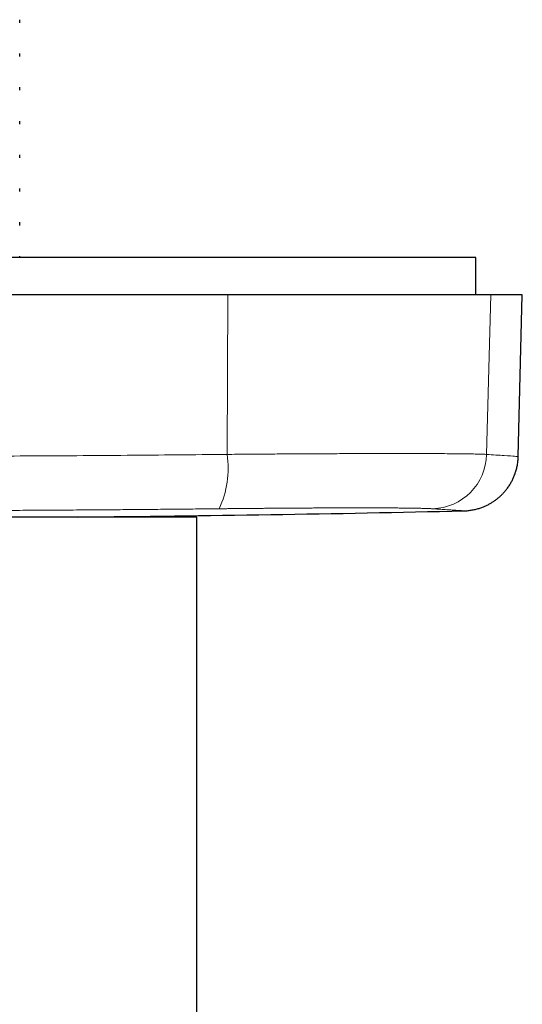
# Model space of a CAD drawing. Header units: millimetres. Extents: x 8 to 495, y 12 to 283.
# Tile 8 of 22: x 271 to 298, y 98 to 150. Entities that reach past the tile are written whole.
import ezdxf

# ---------------------------------------------------------------- set-up
doc = ezdxf.new("R2010")
doc.units = ezdxf.units.MM

msp = doc.modelspace()

# ---------------------------------------------------------------- linework, layer by layer
at = {"color": 7, "linetype": 'Continuous', "lineweight": 30}
for p, q in [((271.478, 150.237), (271.478, 150.398)), ((271.478, 148.425), (271.478, 148.584)), ((271.478, 146.605), (271.478, 146.77)), ((271.478, 144.793), (271.478, 144.955)), ((271.478, 142.975), (271.478, 143.144)), ((271.478, 141.164), (271.478, 141.322)), ((271.478, 139.348), (271.478, 139.512)), ((296, 137.618), (261, 137.618)), ((271.478, 137.618), (271.478, 137.694)), ((296, 135.618), (296, 137.618)), ((282.665, 135.618), (239.335, 135.618)), ((296.801, 135.618), (282.665, 135.618)), ((298.5, 135.618), (296.801, 135.618)), ((298.272, 126.932), (298.5, 135.618)), ((281, 123.679), (241, 123.679)), ((281, 83.979), (281, 123.679))]:
    msp.add_line(p, q, dxfattribs=at)
at = {"color": 8, "linetype": 'Continuous', "lineweight": 0}
for p, q in [((282.63, 127.044), (282.665, 135.618)), ((296.579, 127.044), (296.801, 135.618))]:
    msp.add_line(p, q, dxfattribs=at)
for centre, radius, start, end in [((277.401, 126.314), 5.279, 335.4887, 7.9511), ((293.593, 127.11), 2.988, 271.724, 358.7389)]:
    msp.add_arc(centre, radius, start, end, dxfattribs=at)
at = {"color": 7, "linetype": 'Continuous', "lineweight": 30}
msp.add_arc((261, 1623.618), 1500, 270.519662, 271.31221, dxfattribs=at)
at = {"color": 8, "linetype": 'Continuous', "lineweight": 0}
for points, knots in [([(239.37, 127.044), (241.161, 127.027), (244.743, 126.992), (250.15, 126.958), (255.57, 126.937), (261, 126.93), (266.43, 126.937), (271.85, 126.958), (277.257, 126.992), (280.839, 127.027), (282.63, 127.044)], [0, 0, 0, 0, 0.125004, 0.250005, 0.375003, 0.5, 0.624997, 0.749995, 0.874996, 1, 1, 1, 1]), ([(282.63, 127.044), (282.976, 127.047), (283.668, 127.053), (284.69, 127.061), (285.694, 127.068), (286.675, 127.074), (287.63, 127.079), (288.555, 127.083), (289.446, 127.086), (290.299, 127.088), (291.113, 127.09), (291.882, 127.09), (292.604, 127.09), (293.276, 127.088), (293.897, 127.086), (294.462, 127.083), (294.97, 127.079), (295.418, 127.074), (295.807, 127.068), (296.131, 127.061), (296.396, 127.053), (296.518, 127.047), (296.579, 127.044)], [0, 0, 0, 0, 0.049999, 0.099998, 0.149998, 0.199998, 0.249998, 0.299998, 0.349998, 0.399999, 0.449999, 0.5, 0.550001, 0.600001, 0.650002, 0.700002, 0.750002, 0.800002, 0.850002, 0.900002, 0.950001, 1, 1, 1, 1]), ([(296.579, 127.044), (296.918, 127.022), (297.594, 126.977), (298.159, 126.939), (298.235, 126.934), (298.272, 126.932)], [0, 0, 0, 0, 0.333343, 0.666674, 1, 1, 1, 1]), ([(282.205, 124.124), (281.782, 124.119), (280.94, 124.111), (279.681, 124.098), (278.43, 124.087), (277.187, 124.076), (275.95, 124.067), (274.886, 124.059), (273.993, 124.053), (273.27, 124.049), (272.549, 124.044), (271.823, 124.04), (271.092, 124.037), (270.355, 124.033), (269.619, 124.03), (268.631, 124.026), (267.394, 124.021), (265.906, 124.017), (264.42, 124.014), (262.932, 124.012), (261.441, 124.011), (259.949, 124.011), (258.459, 124.013), (256.972, 124.015), (255.486, 124.019), (253.996, 124.023), (252.5, 124.029), (251.004, 124.036), (249.516, 124.044), (248.077, 124.053), (246.681, 124.062), (245.32, 124.072), (243.952, 124.084), (242.575, 124.096), (241.188, 124.109), (240.261, 124.119), (239.795, 124.124)], [0, 0, 0, 0, 0.030131, 0.059998, 0.089626, 0.119042, 0.148275, 0.177353, 0.194429, 0.211468, 0.228479, 0.245466, 0.262775, 0.280171, 0.297496, 0.314761, 0.349845, 0.384791, 0.419681, 0.454596, 0.489619, 0.524726, 0.559694, 0.594588, 0.629491, 0.664484, 0.699647, 0.735058, 0.770102, 0.804842, 0.836818, 0.868961, 0.901314, 0.933914, 0.966798, 1, 1, 1, 1]), ([(293.683, 124.124), (293.668, 124.125), (293.639, 124.127), (293.588, 124.129), (293.532, 124.132), (293.471, 124.135), (293.406, 124.137), (293.335, 124.14), (293.26, 124.142), (293.18, 124.144), (293.094, 124.146), (293.002, 124.148), (292.905, 124.15), (292.803, 124.152), (292.695, 124.154), (292.583, 124.156), (292.465, 124.158), (292.343, 124.159), (292.215, 124.161), (292.084, 124.162), (291.948, 124.163), (291.807, 124.164), (291.663, 124.166), (291.516, 124.167), (291.365, 124.167), (291.21, 124.168), (291.05, 124.169), (290.885, 124.17), (290.715, 124.17), (290.54, 124.171), (290.362, 124.171), (290.18, 124.171), (289.994, 124.171), (289.804, 124.171), (289.61, 124.171), (289.413, 124.171), (289.212, 124.171), (289.008, 124.171), (288.801, 124.17), (288.592, 124.17), (288.382, 124.169), (288.168, 124.168), (287.949, 124.167), (287.726, 124.167), (287.499, 124.166), (287.268, 124.164), (287.034, 124.163), (286.797, 124.162), (286.558, 124.161), (286.316, 124.159), (286.072, 124.158), (285.825, 124.156), (285.576, 124.154), (285.326, 124.152), (285.075, 124.15), (284.823, 124.148), (284.572, 124.146), (284.319, 124.144), (284.062, 124.142), (283.802, 124.14), (283.539, 124.137), (283.275, 124.135), (283.009, 124.132), (282.742, 124.129), (282.474, 124.127), (282.294, 124.125), (282.205, 124.124)], [0, 0, 0, 0, 0.015685, 0.031367, 0.047047, 0.062729, 0.078413, 0.093822, 0.109236, 0.124658, 0.14009, 0.155848, 0.171618, 0.187404, 0.203206, 0.219026, 0.234865, 0.250726, 0.266533, 0.282317, 0.298078, 0.313817, 0.329537, 0.344958, 0.360362, 0.375751, 0.391125, 0.4068, 0.422462, 0.438114, 0.453756, 0.46939, 0.485018, 0.50064, 0.516245, 0.531848, 0.547451, 0.563053, 0.578658, 0.593987, 0.609319, 0.624658, 0.640002, 0.655669, 0.671344, 0.687031, 0.70273, 0.718442, 0.73417, 0.749913, 0.765638, 0.78135, 0.797051, 0.812742, 0.828425, 0.843822, 0.859214, 0.874603, 0.889991, 0.905692, 0.921396, 0.937103, 0.952815, 0.968534, 0.984261, 1, 1, 1, 1]), ([(295.351, 124.011), (295.35, 124.011), (295.35, 124.011), (295.33, 124.013), (295.293, 124.015), (295.241, 124.019), (295.172, 124.023), (295.086, 124.029), (294.984, 124.036), (294.865, 124.044), (294.734, 124.053), (294.593, 124.062), (294.441, 124.072), (294.275, 124.084), (294.094, 124.096), (293.898, 124.109), (293.754, 124.119), (293.683, 124.124)], [0, 0, 0, 0, 0.049452, 0.119388, 0.189176, 0.258982, 0.328968, 0.399294, 0.470116, 0.540204, 0.609684, 0.673635, 0.737922, 0.802628, 0.867828, 0.933596, 1, 1, 1, 1])]:
    msp.add_open_spline(points, degree=3, knots=knots, dxfattribs=at)
at = {"color": 7, "linetype": 'Continuous', "lineweight": 30}
msp.add_open_spline([(295.351, 124.01), (295.391, 124.012), (295.469, 124.014), (295.586, 124.024), (295.7, 124.038), (295.811, 124.056), (295.919, 124.077), (296.024, 124.102), (296.125, 124.13), (296.222, 124.16), (296.316, 124.192), (296.405, 124.227), (296.49, 124.263), (296.573, 124.301), (296.655, 124.341), (296.735, 124.384), (296.809, 124.427), (296.879, 124.469), (296.943, 124.51), (297, 124.55), (297.052, 124.587), (297.099, 124.622), (297.143, 124.656), (297.188, 124.692), (297.233, 124.73), (297.279, 124.77), (297.326, 124.812), (297.374, 124.858), (297.425, 124.908), (297.476, 124.962), (297.529, 125.02), (297.584, 125.085), (297.642, 125.156), (297.702, 125.235), (297.762, 125.319), (297.821, 125.409), (297.875, 125.498), (297.924, 125.586), (297.968, 125.671), (298.011, 125.76), (298.051, 125.852), (298.089, 125.948), (298.125, 126.047), (298.157, 126.149), (298.187, 126.254), (298.213, 126.362), (298.235, 126.472), (298.253, 126.584), (298.267, 126.699), (298.277, 126.814), (298.28, 126.892), (298.282, 126.931)], degree=3, knots=[0, 0, 0, 0, 0.026038, 0.05167, 0.076851, 0.101536, 0.125685, 0.149257, 0.172216, 0.194527, 0.21616, 0.237083, 0.257272, 0.276702, 0.297535, 0.317362, 0.336161, 0.353911, 0.370594, 0.386198, 0.399911, 0.412644, 0.424467, 0.436773, 0.450099, 0.463097, 0.476937, 0.491615, 0.50713, 0.523477, 0.540649, 0.55864, 0.579364, 0.601052, 0.623685, 0.647242, 0.671696, 0.692184, 0.713227, 0.734804, 0.756894, 0.779473, 0.802516, 0.825996, 0.849885, 0.874152, 0.898765, 0.923691, 0.948896, 0.974345, 1, 1, 1, 1], dxfattribs=at)

doc.saveas('drawing.dxf')
